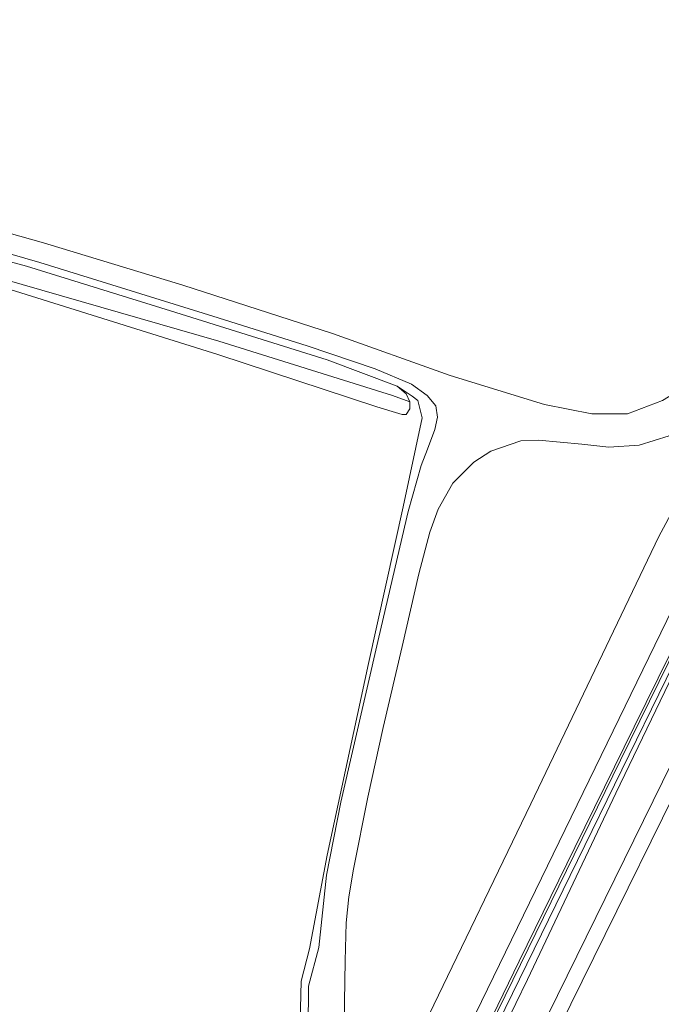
# Model space of a CAD drawing. Extents: x 176032 to 190000, y 318229 to 352878.
# Tile 176 of 184: x 178020 to 178100, y 322838 to 322960. Entities that reach past the tile are written whole.
import ezdxf

# ---------------------------------------------------------------- set-up
doc = ezdxf.new("R2010")
doc.units = 0
for name, color, linetype, lineweight in [('bp-b5-boom', 253, 'Continuous', 18), ('bp-b5-bos', 253, 'Continuous', 18), ('bp-b5-grasland', 253, 'Continuous', 18), ('gw-bs-insteekwatergang', 253, 'Continuous', 18), ('gw-bs-kruinlijn', 253, 'Continuous', 18), ('gw-bs-teenlijn', 253, 'Continuous', 18), ('og-b5-bekleding', 253, 'Continuous', 18), ('og-b5-grond_ingericht', 253, 'Continuous', 18), ('og-b5-water', 253, 'Continuous', 18), ('og-bs-terreinafscheiding', 7, 'Continuous', 18), ('vh-b5-verh_soort', 253, 'Continuous', 18), ('wh-bs-greppel', 253, 'greppel', 18), ('wh-bs-waterlijn', 253, 'Continuous', 18)]:
    doc.layers.add(name, color=color, linetype=linetype, lineweight=lineweight)
doc.layers.add('viewports', color=7, linetype='Continuous')
doc.linetypes.add('greppel', pattern='A,25.5,-0.01,[14,RTW.shx,S=1,R=0,X=0,Y=0],1,[14,RTW.shx,S=1,R=0,X=0,Y=0],1,[14,RTW.shx,S=1,R=0,X=0,Y=0],1,[14,RTW.shx,S=1,R=0,X=0,Y=0],1,[14,RTW.shx,S=1,R=0,X=0,Y=0],0.5,-0.01', length=30.02)

# ---------------------------------------------------------------- blocks, each defined once
blk = doc.blocks.new('x-ref dtb totaal grijs')
at = {"layer": 'bp-b5-boom'}
blk.add_polyline3d([(178071.224, 322836.267, 44.332), (178083.831, 322862.436, 44.337), (178099.736, 322895.609, 44.437), (178105.652, 322906.648, 44.522), (178107.125, 322909.394, 44.535), (178113.46, 322922.292, 44.483), (178121.261, 322938.435, 44.54), (178132.462, 322961.459, 44.648), (178143.527, 322984.972, 44.639), (178157.333, 323013.17, 44.561), (178162.293, 323023.558, 44.466), (178173.165, 323046.01, 44.509), (178180.279, 323059.266, 44.482), (178182.473, 323063.214, 44.463), (178186.871, 323061.126, 46.888), (178154.286, 322994.187, 47.082), (178111.123, 322906.553, 46.956), (178071.053, 322824.168, 46.977)], dxfattribs=at)
at = {"layer": 'bp-b5-bos'}
blk.add_polyline3d([(178016.991, 322926.957, 44.115), (178044.941, 322918.221, 44.128), (178064.69, 322911.745, 44.293), (178066.61, 322911.132, 44.424), (178067.866, 322910.777, 44.424), (178068.369, 322910.782, 44.433), (178068.81, 322911.467, 44.52), (178068.798, 322912.356, 44.528), (178068.338, 322913.349, 44.528), (178067.241, 322914.29, 44.528), (178069.089, 322913.04, 44.658), (178069.781, 322912.508, 44.701), (178070.332, 322910.353, 44.836), (178067.992, 322899.295, 44.896), (178063.687, 322879.846, 44.905), (178058.542, 322856.046, 44.918), (178056.345, 322844.418, 44.838), (178055.305, 322840.391, 44.822), (178055.04, 322830.246, 44.833)], dxfattribs=at)
at = {"layer": 'bp-b5-grasland'}
for points in [[(178132.462, 322961.459, 44.648), (178121.261, 322938.435, 44.54), (178113.46, 322922.292, 44.483), (178107.125, 322909.394, 44.535), (178105.652, 322906.648, 44.522), (178099.736, 322895.609, 44.437), (178083.831, 322862.436, 44.337), (178071.224, 322836.267, 44.332)], [(178071.053, 322824.168, 46.977), (178111.123, 322906.553, 46.956), (178154.286, 322994.187, 47.082), (178186.871, 323061.126, 46.888), (178188.89, 323060.261, 47.184), (178181.58, 323045.069, 47.153), (178175.35, 323032.335, 47.17), (178167.511, 323016.369, 47.188), (178161.663, 323004.428, 47.205), (178153.69, 322988.108, 47.205), (178145.465, 322971.364, 47.136), (178135.528, 322951.076, 47.14), (178126.442, 322932.605, 47.209), (178116.156, 322911.608, 47.175), (178107.101, 322893.155, 47.24), (178096.688, 322872.008, 47.3), (178089.309, 322856.994, 47.322), (178082.4, 322842.904, 47.287), (178077.07, 322831.98, 47.159)], [(178060.684, 322830.179, 44.938), (178060.695, 322837.846, 44.711), (178060.768, 322842.948, 44.657), (178060.883, 322847.642, 44.848), (178061.236, 322850.895, 44.856), (178061.793, 322854.306, 44.874), (178063.577, 322863.261, 44.904), (178065.494, 322871.913, 44.904), (178067.838, 322881.983, 44.887), (178069.918, 322890.99, 44.895), (178071.29, 322896.166, 44.904), (178072.338, 322899.021, 44.917), (178074.141, 322902.238, 44.861), (178076.773, 322904.87, 44.687), (178078.854, 322906.236, 44.726), (178082.608, 322907.518, 44.687), (178084.777, 322907.598, 44.648), (178090.181, 322907.073, 44.579), (178093.546, 322906.703, 44.58), (178097.319, 322906.988, 44.563), (178101.027, 322908.116, 44.58)], [(178077.964, 322831.515, 47.209), (178089.625, 322855.408, 47.305), (178100.647, 322877.909, 47.3), (178110.793, 322898.462, 47.27), (178120.77, 322918.881, 47.214), (178132.006, 322941.672, 47.196), (178142.454, 322963.035, 47.244), (178153.8, 322986.16, 47.231), (178165.628, 323010.426, 47.205), (178174.354, 323028.238, 47.149), (178189.726, 323059.848, 47.147), (178190.898, 323059.567, 47.018), (178181.473, 323039.565, 47.046), (178171.754, 323019.806, 47.063), (178162.928, 323002.143, 47.002), (178151.116, 322979.305, 47.176), (178141.613, 322959.748, 47.124), (178131.209, 322938.879, 47.21), (178120.188, 322916.436, 47.15), (178110.779, 322897.219, 47.163), (178102.701, 322880.937, 47.241), (178094.411, 322863.738, 47.28), (178083.417, 322840.631, 47.202), (178079.08, 322831.655, 47.083)], [(178079.08, 322831.655, 47.083), (178083.417, 322840.631, 47.202), (178094.411, 322863.738, 47.28), (178102.701, 322880.937, 47.241), (178110.779, 322897.219, 47.163), (178120.188, 322916.436, 47.15), (178131.209, 322938.879, 47.21), (178141.613, 322959.748, 47.124), (178151.116, 322979.305, 47.176), (178162.928, 323002.143, 47.002), (178171.754, 323019.806, 47.063), (178181.473, 323039.565, 47.046), (178190.898, 323059.567, 47.018), (178194.218, 323057.977, 44.623), (178194.291, 323057.938, 44.567), (178179.589, 323026.736, 44.565), (178153.56, 322974.255, 44.596), (178122.716, 322910.966, 44.5), (178088.337, 322841.054, 44.583), (178061.082, 322785.57, 44.535)], [(178008.75, 322933.69, 44.232), (178022.844, 322929.635, 44.259), (178044.347, 322922.984, 44.323), (178056.059, 322919.322, 44.358), (178064.498, 322916.45, 44.54), (178069.033, 322914.55, 44.659), (178070.965, 322913.137, 44.737), (178072.024, 322911.864, 44.811), (178072.258, 322910.438, 44.863), (178071.928, 322908.931, 44.894), (178071.014, 322906.452, 44.924), (178070.211, 322904.437, 44.955), (178068.611, 322898.724, 44.92), (178064.968, 322883.143, 44.876), (178060.234, 322862.613, 44.937), (178058.454, 322853.583, 44.881), (178057.507, 322844.598, 44.881), (178056.204, 322839.784, 44.894), (178056.151, 322829.292, 44.972)], [(178055.04, 322830.246, 44.833), (178055.305, 322840.391, 44.822), (178056.345, 322844.418, 44.838), (178058.542, 322856.046, 44.918), (178063.687, 322879.846, 44.905), (178067.992, 322899.295, 44.896), (178070.332, 322910.353, 44.836), (178069.781, 322912.508, 44.701), (178069.089, 322913.04, 44.658), (178067.241, 322914.29, 44.528), (178058.547, 322917.584, 44.224), (178039.09, 322923.633, 44.163), (178021.18, 322929.216, 44.115), (178000.804, 322934.705, 44.111)], [(177998.6, 322933.254, 43.027), (178045.062, 322919.875, 43.175), (178066.649, 322913.121, 43.75), (178068.798, 322912.356, 44.528), (178068.81, 322911.467, 44.52), (178068.369, 322910.782, 44.433), (178067.866, 322910.777, 44.424), (178066.61, 322911.132, 44.424), (178064.69, 322911.745, 44.293), (178044.941, 322918.221, 44.128), (178016.991, 322926.957, 44.115)], [(178000.804, 322934.705, 44.111), (178021.18, 322929.216, 44.115), (178039.09, 322923.633, 44.163), (178058.547, 322917.584, 44.224), (178067.241, 322914.29, 44.528), (178068.338, 322913.349, 44.528), (178068.798, 322912.356, 44.528), (178066.649, 322913.121, 43.75), (178045.062, 322919.875, 43.175), (177998.6, 322933.254, 43.027)]]:
    blk.add_polyline3d(points, dxfattribs=at)
at = {"layer": 'gw-bs-insteekwatergang'}
for points in [[(178067.241, 322914.29, 44.528), (178058.547, 322917.584, 44.224), (178039.09, 322923.633, 44.163), (178021.18, 322929.216, 44.115), (178000.804, 322934.705, 44.111), (177979.168, 322939.247, 43.95), (177960.726, 322942.619, 43.911), (177940.826, 322945.826, 43.754), (177919.251, 322949.121, 43.754), (177873.144, 322955.029, 43.81), (177841.954, 322959.984, 43.671), (177836.081, 322961.21, 43.641), (177830.369, 322962.192, 43.584), (177828.096, 322962.808, 43.584), (177826.878, 322963.279, 43.584), (177826.346, 322963.685, 43.589), (177825.717, 322964.424, 43.589), (177824.701, 322966.117, 43.589), (177823.396, 322968.732, 43.589), (177816.662, 322987.364, 43.589), (177806.191, 323016.336, 43.593), (177799.657, 323035.242, 43.593), (177797.326, 323041.32, 43.462)], [(177825.321, 322959.378, 43.454), (177826.079, 322959.124, 43.449), (177838.778, 322957.769, 43.454), (177874.659, 322951.78, 43.61), (177941.079, 322942.659, 43.68), (177973.811, 322936.779, 43.915), (178016.991, 322926.957, 44.115), (178044.941, 322918.221, 44.128), (178064.69, 322911.745, 44.293), (178066.61, 322911.132, 44.424), (178067.866, 322910.777, 44.424), (178068.369, 322910.782, 44.433), (178068.81, 322911.467, 44.52), (178068.798, 322912.356, 44.528)], [(178068.798, 322912.356, 44.528), (178068.338, 322913.349, 44.528), (178067.241, 322914.29, 44.528)]]:
    blk.add_polyline3d(points, dxfattribs=at)
at = {"layer": 'gw-bs-kruinlijn'}
for points in [[(178035.702, 322749.838, 47.091), (178039.003, 322756.697, 47.125), (178046.392, 322772.747, 47.125), (178047.959, 322776.228, 47.169), (178071.053, 322824.168, 46.977), (178111.123, 322906.553, 46.956), (178154.286, 322994.187, 47.082), (178186.871, 323061.126, 46.888)], [(178189.207, 323059.987, 47.16), (178156.542, 322993.293, 47.208), (178128.602, 322936.249, 47.204), (178094.987, 322867.852, 47.221), (178064.39, 322805.348, 47.265), (178044.672, 322765.054, 47.16), (178038.523, 322752.455, 47.138)], [(178190.898, 323059.567, 47.018), (178181.473, 323039.565, 47.046), (178171.754, 323019.806, 47.063), (178162.928, 323002.143, 47.002), (178151.116, 322979.305, 47.176), (178141.613, 322959.748, 47.124), (178131.209, 322938.879, 47.21), (178120.188, 322916.436, 47.15), (178110.779, 322897.219, 47.163), (178102.701, 322880.937, 47.241), (178094.411, 322863.738, 47.28), (178083.417, 322840.631, 47.202), (178079.08, 322831.655, 47.083)]]:
    blk.add_polyline3d(points, dxfattribs=at)
at = {"layer": 'gw-bs-teenlijn'}
for points in [[(178099.736, 322895.609, 44.437), (178105.652, 322906.648, 44.522), (178107.125, 322909.394, 44.535), (178113.46, 322922.292, 44.483)], [(178099.736, 322895.609, 44.437), (178083.831, 322862.436, 44.337), (178071.224, 322836.267, 44.332), (178065.767, 322825.037, 44.502), (178064.186, 322820.427, 44.868), (178060.932, 322811.251, 45.354)]]:
    blk.add_polyline3d(points, dxfattribs=at)
at = {"layer": 'og-b5-bekleding'}
blk.add_polyline3d([(178195.811, 323057.094, 43.822), (178189.449, 323044.143, 43.85), (178150.684, 322964.757, 43.884), (178108.763, 322878.049, 43.884), (178063.14, 322785.453, 43.884), (178026.895, 322711.44, 43.884), (178026.265, 322712.206, 44.38), (178025.596, 322712.347, 44.531), (178041.997, 322746.051, 44.535), (178061.082, 322785.57, 44.535), (178088.337, 322841.054, 44.583), (178122.716, 322910.966, 44.5), (178153.56, 322974.255, 44.596), (178179.589, 323026.736, 44.565), (178194.291, 323057.938, 44.567), (178195.108, 323057.437, 44.415)], close=True, dxfattribs=at)
at = {"layer": 'og-b5-grond_ingericht'}
blk.add_polyline3d([(177807.35, 323237.825, 42.824), (178176.838, 323065.658, 44.515), (178176.185, 323063.286, 44.691), (178171.01, 323051.845, 44.685), (178158.397, 323025.684, 44.629), (178142.775, 322993.36, 44.784), (178128.716, 322964.185, 44.771), (178113.727, 322933.098, 44.728), (178106.483, 322918.377, 44.827), (178103.086, 322914.313, 44.907), (178100.216, 322912.516, 44.95), (178095.852, 322910.85, 44.895), (178091.427, 322910.872, 44.907), (178085.538, 322912.035, 44.926), (178073.829, 322915.64, 44.808), (178059.185, 322920.845, 44.493), (178040.609, 322926.845, 44.339), (178023.307, 322932.095, 44.339), (178009.582, 322935.953, 44.321)], dxfattribs=at)
at = {"layer": 'og-b5-water'}
blk.add_polyline3d([(178063.14, 322785.453, 43.884), (178108.763, 322878.049, 43.884), (178150.684, 322964.757, 43.884), (178189.449, 323044.143, 43.85), (178195.811, 323057.094, 43.822), (178237.334, 323037.94, 43.789), (178226.064, 323014.926, 43.84), (178214.289, 322991.431, 43.88), (178209.504, 322983.446, 43.88), (178209.008, 322982.575, 43.88), (178208.715, 322981.132, 43.88), (178208.777, 322979.661, 43.88), (178208.171, 322978.247, 43.88), (178207.393, 322978.126, 43.88), (178206.899, 322978.021, 43.88), (178206.282, 322977.594, 43.88), (178205.656, 322977.035, 43.88), (178205.33, 322975.153, 43.88), (178196.102, 322953.906, 43.88), (178172.975, 322908.738, 43.88), (178157.288, 322876.016, 43.88), (178135.27, 322830.295, 43.88)], dxfattribs=at)
at = {"layer": 'og-bs-terreinafscheiding'}
for points in [[(178009.582, 322935.953, 44.321), (178023.307, 322932.095, 44.339), (178040.609, 322926.845, 44.339), (178059.185, 322920.845, 44.493), (178073.829, 322915.64, 44.808), (178085.538, 322912.035, 44.926), (178091.427, 322910.872, 44.907), (178095.852, 322910.85, 44.895), (178100.216, 322912.516, 44.95), (178103.086, 322914.313, 44.907), (178106.483, 322918.377, 44.827), (178113.727, 322933.098, 44.728), (178128.716, 322964.185, 44.771), (178142.775, 322993.36, 44.784), (178158.397, 323025.684, 44.629), (178171.01, 323051.845, 44.685), (178176.185, 323063.286, 44.691), (178176.838, 323065.658, 44.515)], [(178180.332, 323064.174, 44.55), (178165.551, 323034.198, 44.55), (178140.552, 322982.449, 44.689), (178118.74, 322936.944, 44.528), (178108.017, 322915.151, 44.493), (178106.443, 322912.499, 44.537), (178103.747, 322909.737, 44.567), (178101.027, 322908.116, 44.58), (178097.319, 322906.988, 44.563), (178093.546, 322906.703, 44.58), (178090.181, 322907.073, 44.579)], [(178188.89, 323060.261, 47.184), (178181.58, 323045.069, 47.153), (178175.35, 323032.335, 47.17), (178167.511, 323016.369, 47.188), (178161.663, 323004.428, 47.205), (178153.69, 322988.108, 47.205), (178145.465, 322971.364, 47.136), (178135.528, 322951.076, 47.14), (178126.442, 322932.605, 47.209), (178116.156, 322911.608, 47.175), (178107.101, 322893.155, 47.24), (178096.688, 322872.008, 47.3), (178089.309, 322856.994, 47.322), (178082.4, 322842.904, 47.287), (178077.07, 322831.98, 47.159)], [(178077.964, 322831.515, 47.209), (178089.625, 322855.408, 47.305), (178100.647, 322877.909, 47.3), (178110.793, 322898.462, 47.27), (178120.77, 322918.881, 47.214), (178132.006, 322941.672, 47.196), (178142.454, 322963.035, 47.244), (178153.8, 322986.16, 47.231), (178165.628, 323010.426, 47.205), (178174.354, 323028.238, 47.149), (178189.726, 323059.848, 47.147)], [(178194.291, 323057.938, 44.567), (178179.589, 323026.736, 44.565), (178153.56, 322974.255, 44.596), (178122.716, 322910.966, 44.5), (178088.337, 322841.054, 44.583), (178061.082, 322785.57, 44.535), (178041.997, 322746.051, 44.535), (178025.596, 322712.347, 44.531)], [(178044.347, 322922.984, 44.323), (178022.844, 322929.635, 44.259), (178008.75, 322933.69, 44.232)], [(178044.347, 322922.984, 44.323), (178056.059, 322919.322, 44.358), (178064.498, 322916.45, 44.54)], [(178064.498, 322916.45, 44.54), (178069.033, 322914.55, 44.659), (178070.965, 322913.137, 44.737), (178072.024, 322911.864, 44.811), (178072.258, 322910.438, 44.863), (178071.928, 322908.931, 44.894), (178071.014, 322906.452, 44.924), (178070.211, 322904.437, 44.955), (178068.611, 322898.724, 44.92), (178064.968, 322883.143, 44.876), (178060.234, 322862.613, 44.937), (178058.454, 322853.583, 44.881), (178057.507, 322844.598, 44.881), (178056.204, 322839.784, 44.894), (178056.151, 322829.292, 44.972), (178057.491, 322826.126, 44.981), (178057.365, 322821.251, 45.107), (178056.805, 322816.427, 45.142), (178055.363, 322810.118, 45.263), (178053.364, 322804.161, 45.442), (178052.561, 322801.96, 45.551)], [(178056.365, 322827.855, 44.906), (178055.04, 322830.246, 44.833), (178055.305, 322840.391, 44.822), (178056.345, 322844.418, 44.838), (178058.542, 322856.046, 44.918), (178063.687, 322879.846, 44.905), (178067.992, 322899.295, 44.896), (178070.332, 322910.353, 44.836), (178069.781, 322912.508, 44.701), (178069.089, 322913.04, 44.658), (178067.241, 322914.29, 44.528)], [(178060.768, 322842.948, 44.657), (178060.883, 322847.642, 44.848), (178061.236, 322850.895, 44.856), (178061.793, 322854.306, 44.874), (178063.577, 322863.261, 44.904), (178065.494, 322871.913, 44.904), (178067.838, 322881.983, 44.887), (178069.918, 322890.99, 44.895), (178071.29, 322896.166, 44.904), (178072.338, 322899.021, 44.917), (178074.141, 322902.238, 44.861), (178076.773, 322904.87, 44.687), (178078.854, 322906.236, 44.726), (178082.608, 322907.518, 44.687), (178084.777, 322907.598, 44.648), (178090.181, 322907.073, 44.579)], [(178060.087, 322819.468, 45.229), (178060.495, 322824.606, 45.143), (178060.684, 322830.179, 44.938), (178060.695, 322837.846, 44.711), (178060.768, 322842.948, 44.657)]]:
    blk.add_polyline3d(points, dxfattribs=at)
at = {"layer": 'vh-b5-verh_soort'}
for points in [[(178101.027, 322908.116, 44.58), (178097.319, 322906.988, 44.563), (178093.546, 322906.703, 44.58), (178090.181, 322907.073, 44.579), (178084.777, 322907.598, 44.648), (178082.608, 322907.518, 44.687), (178078.854, 322906.236, 44.726), (178076.773, 322904.87, 44.687), (178074.141, 322902.238, 44.861), (178072.338, 322899.021, 44.917), (178071.29, 322896.166, 44.904), (178069.918, 322890.99, 44.895), (178067.838, 322881.983, 44.887), (178065.494, 322871.913, 44.904), (178063.577, 322863.261, 44.904), (178061.793, 322854.306, 44.874), (178061.236, 322850.895, 44.856), (178060.883, 322847.642, 44.848), (178060.768, 322842.948, 44.657), (178060.695, 322837.846, 44.711), (178060.684, 322830.179, 44.938)], [(178056.151, 322829.292, 44.972), (178056.204, 322839.784, 44.894), (178057.507, 322844.598, 44.881), (178058.454, 322853.583, 44.881), (178060.234, 322862.613, 44.937), (178064.968, 322883.143, 44.876), (178068.611, 322898.724, 44.92), (178070.211, 322904.437, 44.955), (178071.014, 322906.452, 44.924), (178071.928, 322908.931, 44.894), (178072.258, 322910.438, 44.863), (178072.024, 322911.864, 44.811), (178070.965, 322913.137, 44.737), (178069.033, 322914.55, 44.659), (178064.498, 322916.45, 44.54), (178056.059, 322919.322, 44.358), (178044.347, 322922.984, 44.323), (178022.844, 322929.635, 44.259), (178008.75, 322933.69, 44.232)], [(178009.582, 322935.953, 44.321), (178023.307, 322932.095, 44.339), (178040.609, 322926.845, 44.339), (178059.185, 322920.845, 44.493), (178073.829, 322915.64, 44.808), (178085.538, 322912.035, 44.926), (178091.427, 322910.872, 44.907), (178095.852, 322910.85, 44.895), (178100.216, 322912.516, 44.95), (178103.086, 322914.313, 44.907), (178106.483, 322918.377, 44.827), (178113.727, 322933.098, 44.728), (178128.716, 322964.185, 44.771)], [(178077.07, 322831.98, 47.159), (178082.4, 322842.904, 47.287), (178089.309, 322856.994, 47.322), (178096.688, 322872.008, 47.3), (178107.101, 322893.155, 47.24), (178116.156, 322911.608, 47.175), (178126.442, 322932.605, 47.209), (178135.528, 322951.076, 47.14), (178145.465, 322971.364, 47.136)], [(178142.454, 322963.035, 47.244), (178132.006, 322941.672, 47.196), (178120.77, 322918.881, 47.214), (178110.793, 322898.462, 47.27), (178100.647, 322877.909, 47.3), (178089.625, 322855.408, 47.305), (178077.964, 322831.515, 47.209)]]:
    blk.add_polyline3d(points, dxfattribs=at)
at = {"layer": 'wh-bs-greppel'}
blk.add_polyline3d([(177796.293, 323040.391, 42.684), (177823.863, 322963.92, 42.684), (177824.655, 322962.286, 42.688), (177825.393, 322961.336, 42.688), (177826.412, 322960.61, 42.688), (177827.452, 322960.435, 42.692), (177841.181, 322958.592, 42.836), (177879.399, 322952.554, 42.832), (177942.722, 322943.751, 43.036), (177998.6, 322933.254, 43.027), (178045.062, 322919.875, 43.175), (178066.649, 322913.121, 43.75)], dxfattribs=at)
at = {"layer": 'wh-bs-waterlijn'}
blk.add_polyline3d([(178195.811, 323057.094, 43.822), (178189.449, 323044.143, 43.85), (178150.684, 322964.757, 43.884), (178108.763, 322878.049, 43.884), (178063.14, 322785.453, 43.884), (178026.895, 322711.44, 43.884)], dxfattribs=at)

msp = doc.modelspace()

# ---------------------------------------------------------------- block references
at = {"layer": 'viewports'}
msp.add_blockref('x-ref dtb totaal grijs', (0, 0), dxfattribs=at)

doc.saveas('drawing.dxf')
